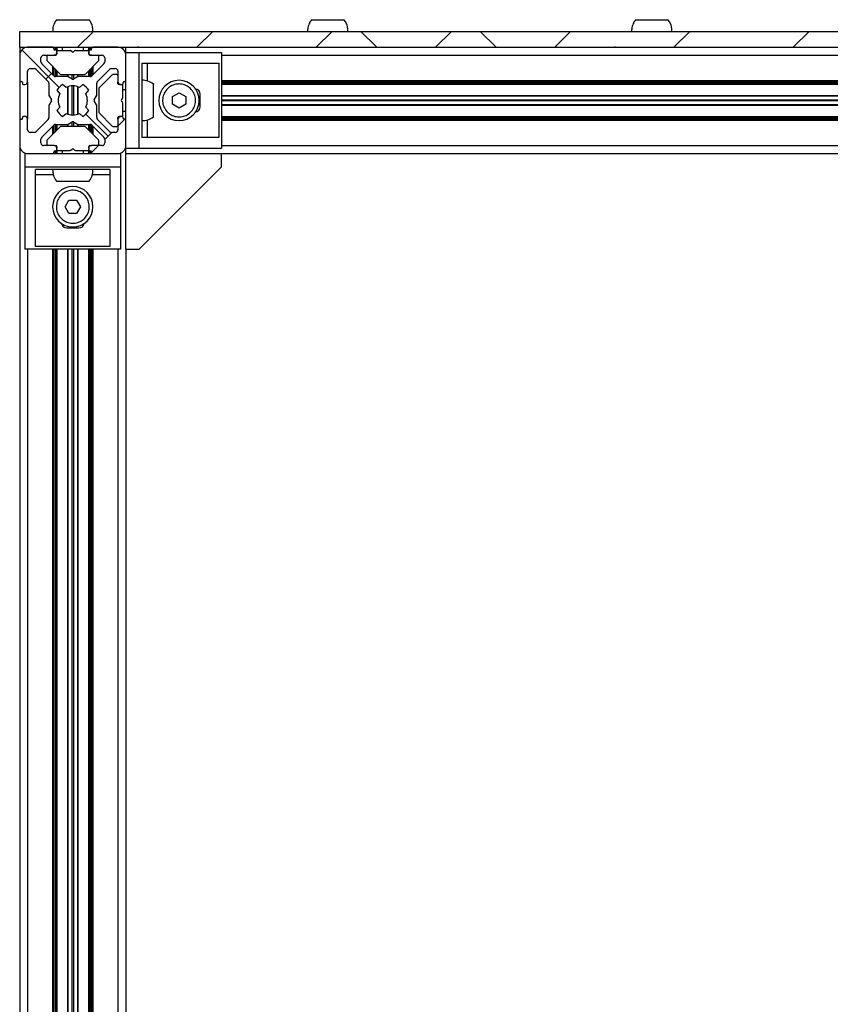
# Model space of a CAD drawing. Header units: millimetres. Extents: x 5 to 594, y 5 to 415.
# Tile 20 of 42: x 345 to 375, y 234 to 272. Entities that reach past the tile are written whole.
import ezdxf

# ---------------------------------------------------------------- set-up
doc = ezdxf.new("R2010")
doc.units = ezdxf.units.MM
doc.layers.add('TRAIT-FINS', color=9, linetype='Continuous')
doc.layers.add('TRAIT-FORT', color=4, linetype='Continuous', lineweight=25)

msp = doc.modelspace()

# ---------------------------------------------------------------- hatches: boundary and pattern name
at = {"layer": 'TRAIT-FINS'}
h = msp.add_hatch(dxfattribs=at)
h.set_pattern_fill('ANSI38', color=9, angle=3e-322, style=0)
h.paths.add_polyline_path([(404.6615, 271.1121), (344.6615, 271.1121), (344.6615, 270.5121), (404.6615, 270.5121)], flags=0)
h = msp.add_hatch(dxfattribs=at)
h.set_pattern_fill('ANSI38', color=9, style=0)
edge = h.paths.add_edge_path(flags=0)
edge.add_arc((345.9915, 266.5721), 0.04, 90, 180, ccw=False)
edge.add_line((345.9915, 266.6121), (346.0215, 266.6121))
edge.add_arc((346.0215, 266.6521), 0.04, 270, 360)
edge.add_line((346.0615, 266.6521), (346.0615, 266.7121))
edge.add_arc((345.9615, 266.7121), 0.1, 0, 90)
edge.add_line((345.9615, 266.8121), (345.5615, 266.8121))
edge.add_arc((345.5615, 266.9121), 0.1, 180, 270, ccw=False)
edge.add_line((345.4615, 266.9121), (345.4615, 267.0586))
edge.add_arc((345.5615, 267.0586), 0.1, 135, 180, ccw=False)
edge.add_line((345.4908, 267.1293), (345.9443, 267.5828))
edge.add_arc((346.0151, 267.5121), 0.1, 90, 135, ccw=False)
edge.add_line((346.0151, 267.6121), (346.4708, 267.6121))
edge.add_arc((346.4708, 267.6521), 0.04, 270, 300)
edge.add_line((346.4908, 267.6175), (346.6415, 267.7045))
edge.add_arc((346.6615, 267.6699), 0.04, 60, 120, ccw=False)
edge.add_line((346.6815, 267.7045), (346.8322, 267.6175))
edge.add_arc((346.8522, 267.6521), 0.04, 240, 270)
edge.add_line((346.8522, 267.6121), (347.308, 267.6121))
edge.add_arc((347.308, 267.5121), 0.1, 45, 90, ccw=False)
edge.add_line((347.3787, 267.5828), (347.8322, 267.1293))
edge.add_arc((347.7615, 267.0586), 0.1, 0, 45, ccw=False)
edge.add_line((347.8615, 267.0586), (347.8615, 266.9121))
edge.add_arc((347.7615, 266.9121), 0.1, 270, 360, ccw=False)
edge.add_line((347.7615, 266.8121), (347.3615, 266.8121))
edge.add_arc((347.3615, 266.7121), 0.1, 90, 180)
edge.add_line((347.2615, 266.7121), (347.2615, 266.6521))
edge.add_arc((347.3015, 266.6521), 0.04, 180, 270)
edge.add_line((347.3015, 266.6121), (347.3315, 266.6121))
edge.add_arc((347.3315, 266.5721), 0.04, 0, 90, ccw=False)
edge.add_line((347.3715, 266.5721), (347.3715, 266.5521))
edge.add_arc((347.4115, 266.5521), 0.04, 180, 270)
edge.add_line((347.4115, 266.5121), (348.3615, 266.5121))
edge.add_arc((348.3615, 266.8121), 0.3, 270, 360)
edge.add_line((348.6615, 266.8121), (348.6615, 267.7621))
edge.add_arc((348.6215, 267.7621), 0.04, 0, 90)
edge.add_line((348.6215, 267.8021), (348.6015, 267.8021))
edge.add_arc((348.6015, 267.8421), 0.04, 180, 270, ccw=False)
edge.add_line((348.5615, 267.8421), (348.5615, 267.8721))
edge.add_arc((348.5215, 267.8721), 0.04, 0, 90)
edge.add_line((348.5215, 267.9121), (348.4615, 267.9121))
edge.add_arc((348.4615, 267.8121), 0.1, 90, 180)
edge.add_line((348.3615, 267.8121), (348.3615, 267.4121))
edge.add_arc((348.2615, 267.4121), 0.1, 270, 360, ccw=False)
edge.add_line((348.2615, 267.3121), (348.1151, 267.3121))
edge.add_arc((348.1151, 267.4121), 0.1, 225, 270, ccw=False)
edge.add_line((348.0443, 267.3414), (347.5908, 267.795))
edge.add_arc((347.6615, 267.8657), 0.1, 180, 225, ccw=False)
edge.add_line((347.5615, 267.8657), (347.5615, 268.3214))
edge.add_arc((347.5215, 268.3214), 0.04, 0, 30)
edge.add_line((347.5561, 268.3414), (347.4691, 268.4921))
edge.add_arc((347.5038, 268.5121), 0.04, 150, 210, ccw=False)
edge.add_line((347.4691, 268.5321), (347.5561, 268.6828))
edge.add_arc((347.5215, 268.7028), 0.04, 330, 360)
edge.add_line((347.5615, 268.7028), (347.5615, 269.1586))
edge.add_arc((347.6615, 269.1586), 0.1, 135, 180, ccw=False)
edge.add_line((347.5908, 269.2293), (348.0443, 269.6828))
edge.add_arc((348.1151, 269.6121), 0.1, 90, 135, ccw=False)
edge.add_line((348.1151, 269.7121), (348.2615, 269.7121))
edge.add_arc((348.2615, 269.6121), 0.1, 0, 90, ccw=False)
edge.add_line((348.3615, 269.6121), (348.3615, 269.2121))
edge.add_arc((348.4615, 269.2121), 0.1, 180, 270)
edge.add_line((348.4615, 269.1121), (348.5215, 269.1121))
edge.add_arc((348.5215, 269.1521), 0.04, 270, 360)
edge.add_line((348.5615, 269.1521), (348.5615, 269.1821))
edge.add_arc((348.6015, 269.1821), 0.04, 90, 180, ccw=False)
edge.add_line((348.6015, 269.2221), (348.6215, 269.2221))
edge.add_arc((348.6215, 269.2621), 0.04, 270, 360)
edge.add_line((348.6615, 269.2621), (348.6615, 270.2121))
edge.add_arc((348.3615, 270.2121), 0.3, 0, 90)
edge.add_line((348.3615, 270.5121), (347.4115, 270.5121))
edge.add_arc((347.4115, 270.4721), 0.04, 90, 180)
edge.add_line((347.3715, 270.4721), (347.3715, 270.4521))
edge.add_arc((347.3315, 270.4521), 0.04, 270, 360, ccw=False)
edge.add_line((347.3315, 270.4121), (347.3015, 270.4121))
edge.add_arc((347.3015, 270.3721), 0.04, 90, 180)
edge.add_line((347.2615, 270.3721), (347.2615, 270.3121))
edge.add_arc((347.3615, 270.3121), 0.1, 180, 270)
edge.add_line((347.3615, 270.2121), (347.7615, 270.2121))
edge.add_arc((347.7615, 270.1121), 0.1, 0, 90, ccw=False)
edge.add_line((347.8615, 270.1121), (347.8615, 269.9657))
edge.add_arc((347.7615, 269.9657), 0.1, 315, 360, ccw=False)
edge.add_line((347.8322, 269.895), (347.3787, 269.4414))
edge.add_arc((347.308, 269.5121), 0.1, 270, 315, ccw=False)
edge.add_line((347.308, 269.4121), (346.8522, 269.4121))
edge.add_arc((346.8522, 269.3721), 0.04, 90, 120)
edge.add_line((346.8322, 269.4068), (346.6815, 269.3197))
edge.add_arc((346.6615, 269.3544), 0.04, 240, 300, ccw=False)
edge.add_line((346.6415, 269.3197), (346.4908, 269.4068))
edge.add_arc((346.4708, 269.3721), 0.04, 60, 90)
edge.add_line((346.4708, 269.4121), (346.0151, 269.4121))
edge.add_arc((346.0151, 269.5121), 0.1, 225, 270, ccw=False)
edge.add_line((345.9443, 269.4414), (345.4908, 269.895))
edge.add_arc((345.5615, 269.9657), 0.1, 180, 225, ccw=False)
edge.add_line((345.4615, 269.9657), (345.4615, 270.1121))
edge.add_arc((345.5615, 270.1121), 0.1, 90, 180, ccw=False)
edge.add_line((345.5615, 270.2121), (345.9615, 270.2121))
edge.add_arc((345.9615, 270.3121), 0.1, 270, 360)
edge.add_line((346.0615, 270.3121), (346.0615, 270.3721))
edge.add_arc((346.0215, 270.3721), 0.04, 0, 90)
edge.add_line((346.0215, 270.4121), (345.9915, 270.4121))
edge.add_arc((345.9915, 270.4521), 0.04, 180, 270, ccw=False)
edge.add_line((345.9515, 270.4521), (345.9515, 270.4721))
edge.add_arc((345.9115, 270.4721), 0.04, 0, 90)
edge.add_line((345.9115, 270.5121), (344.9615, 270.5121))
edge.add_arc((344.9615, 270.2121), 0.3, 90, 180)
edge.add_line((344.6615, 270.2121), (344.6615, 269.2621))
edge.add_arc((344.7015, 269.2621), 0.04, 180, 270)
edge.add_line((344.7015, 269.2221), (344.7215, 269.2221))
edge.add_arc((344.7215, 269.1821), 0.04, 0, 90, ccw=False)
edge.add_line((344.7615, 269.1821), (344.7615, 269.1521))
edge.add_arc((344.8015, 269.1521), 0.04, 180, 270)
edge.add_line((344.8015, 269.1121), (344.8615, 269.1121))
edge.add_arc((344.8615, 269.2121), 0.1, 270, 360)
edge.add_line((344.9615, 269.2121), (344.9615, 269.6121))
edge.add_arc((345.0615, 269.6121), 0.1, 90, 180, ccw=False)
edge.add_line((345.0615, 269.7121), (345.208, 269.7121))
edge.add_arc((345.208, 269.6121), 0.1, 45, 90, ccw=False)
edge.add_line((345.2787, 269.6828), (345.7322, 269.2293))
edge.add_arc((345.6615, 269.1586), 0.1, 0, 45, ccw=False)
edge.add_line((345.7615, 269.1586), (345.7615, 268.7028))
edge.add_arc((345.8015, 268.7028), 0.04, 180, 210)
edge.add_line((345.7669, 268.6828), (345.8539, 268.5321))
edge.add_arc((345.8192, 268.5121), 0.04, -30, 30, ccw=False)
edge.add_line((345.8539, 268.4921), (345.7669, 268.3414))
edge.add_arc((345.8015, 268.3214), 0.04, 150, 180)
edge.add_line((345.7615, 268.3214), (345.7615, 267.8657))
edge.add_arc((345.6615, 267.8657), 0.1, 315, 360, ccw=False)
edge.add_line((345.7322, 267.795), (345.2787, 267.3414))
edge.add_arc((345.208, 267.4121), 0.1, 270, 315, ccw=False)
edge.add_line((345.208, 267.3121), (345.0615, 267.3121))
edge.add_arc((345.0615, 267.4121), 0.1, 180, 270, ccw=False)
edge.add_line((344.9615, 267.4121), (344.9615, 267.8121))
edge.add_arc((344.8615, 267.8121), 0.1, 0, 90)
edge.add_line((344.8615, 267.9121), (344.8015, 267.9121))
edge.add_arc((344.8015, 267.8721), 0.04, 90, 180)
edge.add_line((344.7615, 267.8721), (344.7615, 267.8421))
edge.add_arc((344.7215, 267.8421), 0.04, 270, 360, ccw=False)
edge.add_line((344.7215, 267.8021), (344.7015, 267.8021))
edge.add_arc((344.7015, 267.7621), 0.04, 90, 180)
edge.add_line((344.6615, 267.7621), (344.6615, 266.8121))
edge.add_arc((344.9615, 266.8121), 0.3, 180, 270)
edge.add_line((344.9615, 266.5121), (345.9115, 266.5121))
edge.add_arc((345.9115, 266.5521), 0.04, 270, 360)
edge.add_line((345.9515, 266.5521), (345.9515, 266.5721))
edge = h.paths.add_edge_path(flags=0)
edge.add_arc((346.6615, 268.5121), 0.55, 62.77268, 117.22732, ccw=False)
edge.add_line((346.9131, 269.0012), (347.0443, 269.11))
edge.add_arc((346.6615, 268.5121), 0.71, 32.55044, 57.37362, ccw=False)
edge.add_line((347.2599, 268.8941), (347.1506, 268.7638))
edge.add_arc((346.6615, 268.5121), 0.55, -27.22732, 27.22732, ccw=False)
edge.add_line((347.1506, 268.2605), (347.2599, 268.1301))
edge.add_arc((346.6615, 268.5121), 0.71, 302.62638, 327.44956, ccw=False)
edge.add_line((347.0443, 267.9142), (346.9131, 268.0231))
edge.add_arc((346.6615, 268.5121), 0.55, 242.77268, 297.22732, ccw=False)
edge.add_line((346.4099, 268.0231), (346.2787, 267.9142))
edge.add_arc((346.6615, 268.5121), 0.71, 212.55044, 237.37362, ccw=False)
edge.add_line((346.0631, 268.1301), (346.1724, 268.2605))
edge.add_arc((346.6615, 268.5121), 0.55, 152.77268, 207.22732, ccw=False)
edge.add_line((346.1724, 268.7638), (346.0631, 268.8941))
edge.add_arc((346.6615, 268.5121), 0.71, 122.62638, 147.44956, ccw=False)
edge.add_line((346.2787, 269.11), (346.4099, 269.0012))

# ---------------------------------------------------------------- linework, layer by layer
at = {"layer": 'TRAIT-FORT', "color": 4, "linetype": 'Continuous', "lineweight": 25}
for p, q in [((346.0425, 271.5521), (347.2806, 271.5521)), ((355.6425, 271.5521), (356.8806, 271.5521)), ((367.8425, 271.5521), (369.0806, 271.5521)), ((344.6615, 270.5121), (344.6615, 271.1121)), ((344.6615, 271.1121), (404.6615, 271.1121)), ((344.6615, 270.5121), (404.6615, 270.5121)), ((344.6615, 270.5121), (344.6615, 270.2121)), ((344.6615, 270.2121), (344.6615, 269.2621)), ((345.9115, 270.5121), (344.9615, 270.5121)), ((345.5615, 270.2121), (345.9615, 270.2121)), ((345.6815, 270.1721), (345.6815, 270.0287)), ((345.9515, 270.4721), (345.9515, 270.5121)), ((345.9515, 270.4521), (345.9515, 270.4721)), ((346.0215, 270.2121), (345.9615, 270.2121)), ((345.9915, 270.5121), (345.9915, 270.4121)), ((346.0215, 270.4121), (345.9915, 270.4121)), ((345.9915, 270.2167), (345.9915, 270.2121)), ((346.0215, 270.5121), (346.0215, 270.4121)), ((346.0215, 270.2321), (346.0215, 270.2121)), ((346.0615, 270.5121), (346.0615, 270.3721)), ((346.0615, 270.3121), (346.0615, 270.3721)), ((346.0615, 270.3121), (346.0615, 270.2521)), ((346.1015, 270.3921), (346.5649, 270.3921)), ((346.2615, 270.5121), (346.2615, 270.3921)), ((346.6332, 270.3404), (346.5932, 270.3804)), ((346.7298, 270.3804), (346.6898, 270.3404)), ((346.7581, 270.3921), (347.2215, 270.3921)), ((347.0615, 270.3921), (347.0615, 270.5121)), ((347.2615, 270.3721), (347.2615, 270.5121)), ((347.2615, 270.3721), (347.2615, 270.3121)), ((347.2615, 270.2521), (347.2615, 270.3121)), ((347.3015, 270.4121), (347.3015, 270.5121)), ((347.3315, 270.4121), (347.3015, 270.4121)), ((347.3015, 270.2121), (347.3015, 270.2321)), ((347.3615, 270.2121), (347.3015, 270.2121)), ((347.3315, 270.4121), (347.3315, 270.5121)), ((347.3315, 270.2121), (347.3315, 270.2167)), ((347.3615, 270.2121), (347.7615, 270.2121)), ((347.3715, 270.5121), (347.3715, 270.4721)), ((347.3715, 270.4721), (347.3715, 270.4521)), ((348.3615, 270.5121), (347.4115, 270.5121)), ((347.6415, 270.0287), (347.6415, 270.1721)), ((348.6615, 270.3121), (348.6615, 270.5121)), ((348.6615, 270.3121), (349.1635, 270.3121)), ((348.6615, 269.2621), (348.6615, 270.2121)), ((349.1635, 266.7121), (349.1635, 270.3121)), ((349.1635, 270.3121), (352.2615, 270.3121)), ((352.2615, 270.3121), (352.2615, 266.7121)), ((352.2615, 270.2121), (397.0615, 270.2121)), ((345.4615, 269.9657), (345.4615, 270.1121)), ((345.9443, 269.4414), (345.4908, 269.895)), ((346.1898, 269.5038), (345.6932, 270.0004)), ((347.6298, 270.0004), (347.1332, 269.5038)), ((347.8322, 269.895), (347.3787, 269.4414)), ((347.8615, 270.1121), (347.8615, 269.9657)), ((349.2615, 269.9121), (352.1635, 269.9121)), ((349.2615, 269.9121), (349.2615, 267.1121)), ((349.4615, 269.9121), (349.4615, 269.2453)), ((352.1635, 269.9121), (352.1635, 267.1121)), ((344.9615, 269.2121), (344.9615, 269.6121)), ((345.0615, 269.7121), (345.208, 269.7121)), ((345.2787, 269.6828), (345.7322, 269.2293)), ((345.9115, 269.4743), (345.9115, 269.7821)), ((345.9515, 269.4349), (345.9515, 269.7421)), ((345.9915, 269.7021), (345.9915, 269.4149)), ((346.0215, 269.6721), (346.0215, 269.4121)), ((346.0615, 269.6321), (346.0615, 269.4121)), ((346.2181, 269.4921), (347.1049, 269.4921)), ((346.4708, 269.4121), (346.4708, 269.4921)), ((346.4908, 269.4068), (346.4908, 269.4921)), ((346.6415, 269.3197), (346.6415, 269.4921)), ((346.6815, 269.4921), (346.6815, 269.3197)), ((346.8322, 269.4921), (346.8322, 269.4068)), ((346.8522, 269.4921), (346.8522, 269.4121)), ((347.2615, 269.4121), (347.2615, 269.6321)), ((347.3015, 269.4121), (347.3015, 269.6721)), ((347.3315, 269.4149), (347.3315, 269.7021)), ((347.3715, 269.7421), (347.3715, 269.4349)), ((347.4115, 269.7821), (347.4115, 269.4743)), ((347.5908, 269.2293), (348.0443, 269.6828)), ((348.1498, 269.4804), (347.6532, 268.9838)), ((348.1151, 269.7121), (348.2615, 269.7121)), ((348.3215, 269.4921), (348.1781, 269.4921)), ((348.3615, 269.6121), (348.3615, 269.2121)), ((344.6615, 269.2621), (344.6615, 267.7621)), ((344.7015, 269.2221), (344.7215, 269.2221)), ((344.7615, 269.1821), (344.7615, 269.1521)), ((344.8015, 269.1121), (344.8615, 269.1121)), ((344.9615, 269.2121), (344.9615, 267.8121)), ((345.7615, 269.1586), (345.7615, 268.7028)), ((346.4708, 269.4121), (346.0151, 269.4121)), ((346.4099, 269.0012), (346.2787, 269.11)), ((346.6415, 269.3197), (346.4908, 269.4068)), ((346.6415, 267.9625), (346.6415, 269.0618)), ((346.8322, 269.4068), (346.6815, 269.3197)), ((346.6815, 269.0618), (346.6815, 267.9625)), ((347.308, 269.4121), (346.8522, 269.4121)), ((347.0443, 269.11), (346.9131, 269.0012)), ((347.5615, 268.7028), (347.5615, 269.1586)), ((348.3615, 269.1521), (348.3615, 269.2121)), ((348.4615, 269.1121), (348.4015, 269.1121)), ((348.4615, 269.1121), (348.5215, 269.1121)), ((348.5415, 268.6087), (348.5415, 269.0721)), ((348.5615, 269.1521), (348.5615, 269.1821)), ((348.6015, 269.2221), (348.6215, 269.2221)), ((348.6615, 267.7621), (348.6615, 269.2621)), ((352.2615, 269.2621), (397.0615, 269.2621)), ((352.2615, 269.2221), (397.0615, 269.2221)), ((397.0615, 269.1821), (352.2615, 269.1821)), ((397.0615, 269.1521), (352.2615, 269.1521)), ((397.0615, 269.1121), (352.2615, 269.1121)), ((346.0631, 268.8941), (346.1724, 268.7638)), ((346.4708, 267.9962), (346.4708, 269.028)), ((346.4908, 267.9893), (346.4908, 269.035)), ((346.8322, 269.035), (346.8322, 267.9893)), ((346.8522, 269.028), (346.8522, 267.9962)), ((347.1506, 268.7638), (347.2599, 268.8941)), ((347.6415, 268.9556), (347.6415, 268.0687)), ((348.6615, 268.9121), (348.5415, 268.9121)), ((350.4115, 268.6565), (350.6615, 268.8008)), ((350.6615, 268.8008), (350.9115, 268.6565)), ((351.4615, 268.2821), (351.4615, 268.7421)), ((352.2615, 268.7028), (397.0615, 268.7028)), ((345.7615, 268.3214), (345.7615, 267.8657)), ((345.7669, 268.6828), (345.8539, 268.5321)), ((345.8539, 268.4921), (345.7669, 268.3414)), ((347.4691, 268.5321), (347.5561, 268.6828)), ((347.5561, 268.3414), (347.4691, 268.4921)), ((347.5615, 267.8657), (347.5615, 268.3214)), ((348.4898, 268.5404), (348.5298, 268.5804)), ((348.5298, 268.4438), (348.4898, 268.4838)), ((348.5415, 267.9521), (348.5415, 268.4156)), ((350.4115, 268.3678), (350.4115, 268.6565)), ((350.6615, 268.2234), (350.4115, 268.3678)), ((350.9115, 268.3678), (350.6615, 268.2234)), ((350.9115, 268.6565), (350.9115, 268.3678)), ((351.4615, 268.6087), (351.4153, 268.6087)), ((351.4153, 268.4156), (351.4615, 268.4156)), ((351.4184, 268.5804), (351.4615, 268.5804)), ((351.4615, 268.4438), (351.4184, 268.4438)), ((351.4615, 268.5404), (351.421, 268.5404)), ((351.421, 268.4838), (351.4615, 268.4838)), ((352.2615, 268.6828), (397.0615, 268.6828)), ((352.2615, 268.5321), (397.0615, 268.5321)), ((397.0615, 268.4921), (352.2615, 268.4921)), ((397.0615, 268.3414), (352.2615, 268.3414)), ((397.0615, 268.3214), (352.2615, 268.3214)), ((346.1724, 268.2605), (346.0631, 268.1301)), ((346.2787, 267.9142), (346.4099, 268.0231)), ((346.9131, 268.0231), (347.0443, 267.9142)), ((347.2599, 268.1301), (347.1506, 268.2605)), ((347.6532, 268.0404), (348.1498, 267.5438)), ((348.5415, 268.1121), (348.6615, 268.1121)), ((344.6615, 267.7621), (344.6615, 266.8121)), ((344.7215, 267.8021), (344.7015, 267.8021)), ((344.7615, 267.8721), (344.7615, 267.8421)), ((344.8615, 267.9121), (344.8015, 267.9121)), ((344.9615, 267.4121), (344.9615, 267.8121)), ((345.7322, 267.795), (345.2787, 267.3414)), ((345.4908, 267.1293), (345.9443, 267.5828)), ((345.9515, 267.2821), (345.9515, 267.5893)), ((345.9915, 267.6093), (345.9915, 267.3221)), ((346.0151, 267.6121), (346.4708, 267.6121)), ((346.0215, 267.6121), (346.0215, 267.3521)), ((346.0615, 267.6121), (346.0615, 267.3921)), ((346.4708, 267.5321), (346.4708, 267.6121)), ((346.4908, 267.6175), (346.6415, 267.7045)), ((346.4908, 267.5321), (346.4908, 267.6175)), ((346.6415, 267.5321), (346.6415, 267.7045)), ((346.6815, 267.7045), (346.8322, 267.6175)), ((346.6815, 267.7045), (346.6815, 267.5321)), ((346.8322, 267.6175), (346.8322, 267.5321)), ((346.8522, 267.6121), (347.308, 267.6121)), ((346.8522, 267.6121), (346.8522, 267.5321)), ((347.2615, 267.3921), (347.2615, 267.6121)), ((347.3015, 267.3521), (347.3015, 267.6121)), ((347.3315, 267.3221), (347.3315, 267.6093)), ((347.3715, 267.5893), (347.3715, 267.2821)), ((347.3787, 267.5828), (347.8322, 267.1293)), ((348.0443, 267.3414), (347.5908, 267.795)), ((348.3615, 267.8121), (348.3615, 267.8721)), ((348.3615, 267.8121), (348.3615, 267.4121)), ((348.4015, 267.9121), (348.4615, 267.9121)), ((348.5215, 267.9121), (348.4615, 267.9121)), ((348.5615, 267.8421), (348.5615, 267.8721)), ((348.6215, 267.8021), (348.6015, 267.8021)), ((348.6615, 266.8121), (348.6615, 267.7621)), ((349.4615, 267.7789), (349.4615, 267.1121)), ((352.2615, 267.9121), (397.0615, 267.9121)), ((352.2615, 267.8721), (397.0615, 267.8721)), ((352.2615, 267.8421), (397.0615, 267.8421)), ((397.0615, 267.8021), (352.2615, 267.8021)), ((397.0615, 267.7621), (352.2615, 267.7621)), ((345.208, 267.3121), (345.0615, 267.3121)), ((346.1898, 267.5204), (345.6932, 267.0238)), ((345.9115, 267.2421), (345.9115, 267.55)), ((347.1049, 267.5321), (346.2181, 267.5321)), ((347.6298, 267.0238), (347.1332, 267.5204)), ((347.4115, 267.55), (347.4115, 267.2421)), ((348.2615, 267.3121), (348.1151, 267.3121)), ((348.1781, 267.5321), (348.3215, 267.5321)), ((345.4615, 266.9121), (345.4615, 267.0586)), ((345.6815, 266.9956), (345.6815, 266.8521)), ((347.6415, 266.8521), (347.6415, 266.9956)), ((347.8615, 267.0586), (347.8615, 266.9121)), ((352.1635, 267.1121), (349.2615, 267.1121)), ((344.6615, 266.8121), (344.6615, 142.2121)), ((344.8615, 266.5121), (344.8615, 266.0101)), ((344.9615, 266.5121), (345.9115, 266.5121)), ((345.9615, 266.8121), (345.5615, 266.8121)), ((345.9115, 266.5121), (347.4115, 266.5121)), ((345.9515, 266.5521), (345.9515, 266.5721)), ((345.9515, 266.5121), (345.9515, 266.5521)), ((345.9615, 266.8121), (346.0215, 266.8121)), ((345.9915, 266.8121), (345.9915, 266.8075)), ((345.9915, 266.6121), (346.0215, 266.6121)), ((345.9915, 266.6121), (345.9915, 266.5121)), ((346.0215, 266.8121), (346.0215, 266.7921)), ((346.0215, 266.6121), (346.0215, 266.5121)), ((346.0615, 266.7721), (346.0615, 266.7121)), ((346.0615, 266.6521), (346.0615, 266.7121)), ((346.0615, 266.6521), (346.0615, 266.5121)), ((346.1015, 266.6321), (346.5649, 266.6321)), ((346.2615, 266.6321), (346.2615, 266.5121)), ((346.5932, 266.6438), (346.6332, 266.6838)), ((346.6898, 266.6838), (346.7298, 266.6438)), ((346.7581, 266.6321), (347.2215, 266.6321)), ((347.0615, 266.5121), (347.0615, 266.6321)), ((347.2615, 266.7121), (347.2615, 266.7721)), ((347.2615, 266.7121), (347.2615, 266.6521)), ((347.2615, 266.5121), (347.2615, 266.6521)), ((347.3015, 266.8121), (347.3615, 266.8121)), ((347.3015, 266.7921), (347.3015, 266.8121)), ((347.3015, 266.6121), (347.3315, 266.6121)), ((347.3015, 266.5121), (347.3015, 266.6121)), ((347.3315, 266.8075), (347.3315, 266.8121)), ((347.3315, 266.5121), (347.3315, 266.6121)), ((347.7615, 266.8121), (347.3615, 266.8121)), ((347.3715, 266.5721), (347.3715, 266.5521)), ((347.3715, 266.5521), (347.3715, 266.5121)), ((347.4115, 266.5121), (348.3615, 266.5121)), ((348.4615, 266.5121), (348.4615, 266.0101)), ((348.6615, 266.7121), (349.1635, 266.7121)), ((348.6615, 266.5121), (348.6615, 266.7121)), ((348.6615, 266.5121), (352.2615, 266.5121)), ((348.6615, 262.9121), (348.6615, 266.5121)), ((349.1635, 266.7121), (352.2615, 266.7121)), ((352.2615, 266.8121), (397.0615, 266.8121)), ((352.2615, 266.0101), (352.2615, 266.5121)), ((352.2615, 266.5121), (397.0615, 266.5121)), ((344.8615, 266.0101), (344.8615, 262.9121)), ((344.8615, 266.0101), (348.4615, 266.0101)), ((348.0615, 265.9121), (345.2615, 265.9121)), ((345.2615, 263.0101), (345.2615, 265.9121)), ((348.0615, 265.9121), (348.0615, 263.0101)), ((348.4615, 266.0101), (348.4615, 262.9121)), ((349.1635, 262.9121), (352.2615, 266.0101)), ((345.9283, 265.7121), (345.2615, 265.7121)), ((348.0615, 265.7121), (347.3947, 265.7121)), ((346.3728, 264.5121), (346.5172, 264.7621)), ((346.5172, 264.7621), (346.8058, 264.7621)), ((346.8058, 264.7621), (346.9502, 264.5121)), ((346.5172, 264.2621), (346.3728, 264.5121)), ((346.8058, 264.2621), (346.5172, 264.2621)), ((346.9502, 264.5121), (346.8058, 264.2621)), ((346.4315, 263.7121), (346.8915, 263.7121)), ((346.5649, 263.7583), (346.5649, 263.7121)), ((346.5932, 263.7121), (346.5932, 263.7552)), ((346.6332, 263.7526), (346.6332, 263.7121)), ((346.6898, 263.7121), (346.6898, 263.7526)), ((346.7298, 263.7552), (346.7298, 263.7121)), ((346.7581, 263.7121), (346.7581, 263.7583)), ((348.4615, 262.9121), (344.8615, 262.9121)), ((344.9615, 262.9121), (344.9615, 146.1121)), ((348.0615, 263.0101), (345.2615, 263.0101)), ((345.9115, 146.1121), (345.9115, 262.9121)), ((345.9515, 146.1121), (345.9515, 262.9121)), ((345.9915, 262.9121), (345.9915, 146.1121)), ((346.0215, 262.9121), (346.0215, 146.1121)), ((346.0615, 262.9121), (346.0615, 146.1121)), ((346.4708, 146.1121), (346.4708, 262.9121)), ((346.4908, 146.1121), (346.4908, 262.9121)), ((346.6415, 146.1121), (346.6415, 262.9121)), ((346.6815, 262.9121), (346.6815, 146.1121)), ((346.8322, 262.9121), (346.8322, 146.1121)), ((346.8522, 262.9121), (346.8522, 146.1121)), ((347.2615, 146.1121), (347.2615, 262.9121)), ((347.3015, 146.1121), (347.3015, 262.9121)), ((347.3315, 146.1121), (347.3315, 262.9121)), ((347.3715, 262.9121), (347.3715, 146.1121)), ((347.4115, 262.9121), (347.4115, 146.1121)), ((348.3615, 262.9121), (348.3615, 146.1121)), ((348.6615, 262.9121), (348.6615, 146.1121)), ((348.6615, 262.9121), (349.1635, 262.9121))]:
    msp.add_line(p, q, dxfattribs=at)
for centre, radius, start, end in [((344.9615, 270.2121), 0.3, 90, 180), ((345.5615, 270.1121), 0.1, 90, 180), ((345.7215, 270.1721), 0.04, 90, 180), ((345.9115, 270.4721), 0.04, 0, 90), ((345.9915, 270.4521), 0.04, 180, 270), ((345.9615, 270.3121), 0.1, 270, 0), ((346.0215, 270.3721), 0.04, 0, 90), ((346.0215, 270.2521), 0.04, 270, 0), ((346.1015, 270.3521), 0.04, 90, 180), ((346.5649, 270.3521), 0.04, 45, 90), ((346.6615, 270.3687), 0.04, 225, 315), ((346.7581, 270.3521), 0.04, 90, 135), ((347.2215, 270.3521), 0.04, 0, 90), ((347.3015, 270.3721), 0.04, 90, 180), ((347.3615, 270.3121), 0.1, 180, 270), ((347.3015, 270.2521), 0.04, 180, 270), ((347.3315, 270.4521), 0.04, 270, 0), ((347.4115, 270.4721), 0.04, 90, 180), ((347.6015, 270.1721), 0.04, 0, 90), ((347.7615, 270.1121), 0.1, 0, 90), ((348.3615, 270.2121), 0.3, 0, 90), ((345.5615, 269.9657), 0.1, 180, 225), ((345.7215, 270.0287), 0.04, 180, 225), ((347.6015, 270.0287), 0.04, 315, 0), ((347.7615, 269.9657), 0.1, 315, 0), ((345.0615, 269.6121), 0.1, 90, 180), ((345.208, 269.6121), 0.1, 45, 90), ((346.0151, 269.5121), 0.1, 225, 270), ((346.2181, 269.5321), 0.04, 225, 270), ((347.1049, 269.5321), 0.04, 270, 315), ((347.308, 269.5121), 0.1, 270, 315), ((348.1151, 269.6121), 0.1, 90, 135), ((348.1781, 269.4521), 0.04, 90, 135), ((348.2615, 269.6121), 0.1, 0, 90), ((348.3215, 269.4521), 0.04, 0, 90), ((344.7015, 269.2621), 0.04, 180, 270), ((344.7215, 269.1821), 0.04, 0, 90), ((344.8015, 269.1521), 0.04, 180, 270), ((344.8615, 269.2121), 0.1, 270, 0), ((345.6615, 269.1586), 0.1, 0, 45), ((346.6615, 268.5121), 0.71, 122.62638, 147.44956), ((346.6615, 268.5121), 0.55, 62.77268, 117.22732), ((346.4708, 269.3721), 0.04, 60, 90), ((346.6615, 269.3544), 0.04, 240, 300), ((346.8522, 269.3721), 0.04, 90, 120), ((346.6615, 268.5121), 0.71, 32.55044, 57.37362), ((347.6615, 269.1586), 0.1, 135, 180), ((348.4615, 269.2121), 0.1, 180, 270), ((348.4015, 269.1521), 0.04, 180, 270), ((348.5015, 269.0721), 0.04, 0, 90), ((348.5215, 269.1521), 0.04, 270, 0), ((348.6015, 269.1821), 0.04, 90, 180), ((348.6215, 269.2621), 0.04, 270, 0), ((349.2615, 268.5121), 0.76, 54.58545, 90), ((350.6615, 268.5121), 0.76, 90, 270), ((350.6615, 268.5121), 0.76, 270, 90), ((345.8015, 268.7028), 0.04, 180, 210), ((346.6615, 268.5121), 0.55, 152.77268, 207.22732), ((346.6615, 268.5121), 0.55, 332.77268, 27.22732), ((347.5215, 268.7028), 0.04, 330, 0), ((347.6815, 268.9556), 0.04, 135, 180), ((351.2615, 268.7421), 0.2, 0, 90), ((345.8015, 268.3214), 0.04, 150, 180), ((345.8192, 268.5121), 0.04, 330, 30), ((347.5038, 268.5121), 0.04, 150, 210), ((347.5215, 268.3214), 0.04, 0, 30), ((348.5181, 268.5121), 0.04, 135, 225), ((348.5015, 268.6087), 0.04, 315, 0), ((348.5015, 268.4156), 0.04, 0, 45), ((346.6615, 268.5121), 0.71, 212.55044, 237.37362), ((346.6615, 268.5121), 0.55, 242.77268, 297.22732), ((346.6615, 268.5121), 0.71, 302.62638, 327.44956), ((347.6815, 268.0687), 0.04, 180, 225), ((348.5015, 267.9521), 0.04, 270, 0), ((351.2615, 268.2821), 0.2, 270, 0), ((344.7015, 267.7621), 0.04, 90, 180), ((344.7215, 267.8421), 0.04, 270, 0), ((344.8015, 267.8721), 0.04, 90, 180), ((344.8615, 267.8121), 0.1, 0, 90), ((345.6615, 267.8657), 0.1, 315, 0), ((346.0151, 267.5121), 0.1, 90, 135), ((346.4708, 267.6521), 0.04, 270, 300), ((346.6615, 267.6699), 0.04, 60, 120), ((346.8522, 267.6521), 0.04, 240, 270), ((347.308, 267.5121), 0.1, 45, 90), ((347.6615, 267.8657), 0.1, 180, 225), ((348.4615, 267.8121), 0.1, 90, 180), ((348.4015, 267.8721), 0.04, 90, 180), ((348.5215, 267.8721), 0.04, 0, 90), ((348.6015, 267.8421), 0.04, 180, 270), ((348.6215, 267.7621), 0.04, 0, 90), ((349.2615, 268.5121), 0.76, 270, 305.39802), ((345.0615, 267.4121), 0.1, 180, 270), ((345.208, 267.4121), 0.1, 270, 315), ((346.2181, 267.4921), 0.04, 90, 135), ((347.1049, 267.4921), 0.04, 45, 90), ((348.1151, 267.4121), 0.1, 225, 270), ((348.1781, 267.5721), 0.04, 225, 270), ((348.2615, 267.4121), 0.1, 270, 0), ((348.3215, 267.5721), 0.04, 270, 0), ((345.5615, 267.0586), 0.1, 135, 180), ((345.5615, 266.9121), 0.1, 180, 270), ((345.7215, 266.9956), 0.04, 135, 180), ((345.7215, 266.8521), 0.04, 180, 270), ((347.6015, 266.8521), 0.04, 270, 0), ((347.6015, 266.9956), 0.04, 0, 45), ((347.7615, 266.9121), 0.1, 270, 0), ((347.7615, 267.0586), 0.1, 0, 45), ((344.9615, 266.8121), 0.3, 180, 270), ((345.9115, 266.5521), 0.04, 270, 0), ((345.9915, 266.5721), 0.04, 90, 180), ((345.9615, 266.7121), 0.1, 0, 90), ((346.0215, 266.7721), 0.04, 0, 90), ((346.0215, 266.6521), 0.04, 270, 0), ((346.1015, 266.6721), 0.04, 180, 270), ((346.5649, 266.6721), 0.04, 270, 315), ((346.6615, 266.6556), 0.04, 45, 135), ((346.7581, 266.6721), 0.04, 225, 270), ((347.2215, 266.6721), 0.04, 270, 0), ((347.3615, 266.7121), 0.1, 90, 180), ((347.3015, 266.7721), 0.04, 90, 180), ((347.3015, 266.6521), 0.04, 180, 270), ((347.3315, 266.5721), 0.04, 0, 90), ((347.4115, 266.5521), 0.04, 180, 270), ((348.3615, 266.8121), 0.3, 270, 0), ((346.6615, 265.9121), 0.76, 180, 215.39802), ((346.6615, 265.9121), 0.76, 324.58545, 0), ((346.6615, 264.5121), 0.76, 0, 180), ((346.6615, 264.5121), 0.76, 180, 0), ((346.4315, 263.9121), 0.2, 188.04939, 270), ((346.8915, 263.9121), 0.2, 270, 351.95061)]:
    msp.add_arc(centre, radius, start, end, dxfattribs=at)
for points, knots in [([(346.0459, 271.5465), (346.0164, 271.5037), (345.9444, 271.3995), (345.9065, 271.2442), (345.9026, 271.1411), (345.9015, 271.1121)], [0, 0, 0, 0, 0.3338774, 0.8127674, 1, 1, 1, 1]), ([(347.4215, 271.1121), (347.4186, 271.16), (347.4123, 271.2663), (347.3668, 271.4192), (347.3041, 271.508), (347.2753, 271.5489)], [0, 0, 0, 0, 0.3069864, 0.6812521, 1, 1, 1, 1]), ([(355.6459, 271.5465), (355.6164, 271.5037), (355.5444, 271.3995), (355.5065, 271.2442), (355.5026, 271.1411), (355.5015, 271.1121)], [0, 0, 0, 0, 0.3338774, 0.8127674, 1, 1, 1, 1]), ([(357.0215, 271.1121), (357.0186, 271.16), (357.0123, 271.2663), (356.9668, 271.4192), (356.9041, 271.508), (356.8753, 271.5489)], [0, 0, 0, 0, 0.3069864, 0.6812521, 1, 1, 1, 1]), ([(367.8459, 271.5465), (367.8164, 271.5037), (367.7444, 271.3995), (367.7065, 271.2442), (367.7026, 271.1411), (367.7015, 271.1121)], [0, 0, 0, 0, 0.3338774, 0.8127674, 1, 1, 1, 1]), ([(369.2215, 271.1121), (369.2186, 271.16), (369.2123, 271.2663), (369.1668, 271.4192), (369.1041, 271.508), (369.0753, 271.5489)], [0, 0, 0, 0, 0.3069864, 0.6812521, 1, 1, 1, 1]), ([(349.7015, 267.8924), (349.7015, 267.8993), (349.7015, 267.913), (349.7015, 268.0198), (349.7015, 268.1771), (349.7015, 268.3736), (349.7015, 268.5852), (349.7015, 268.7889), (349.7015, 268.9605), (349.7015, 269.0848), (349.7015, 269.1216), (349.7015, 269.1354), (349.7015, 269.1316), (349.7015, 269.1315)], [0, 0, 0, 0, 0.1072698, 0.2145397, 0.3218095, 0.4290793, 0.5363492, 0.643619, 0.7508889, 0.8581587, 0.9654285, 0.9990443, 1, 1, 1, 1]), ([(350.6615, 267.8924), (350.5918, 267.8993), (350.4525, 267.913), (350.267, 268.0198), (350.126, 268.1771), (350.0454, 268.3735), (350.0342, 268.5852), (350.0938, 268.7888), (350.2174, 268.9611), (350.3909, 269.0828), (350.5487, 269.127), (350.709, 269.1355), (350.8707, 269.1081), (351.056, 269.0053), (351.197, 268.8469), (351.2776, 268.6508), (351.2888, 268.439), (351.2292, 268.2355), (351.1056, 268.063), (350.9321, 267.9419), (350.7743, 267.8961), (350.6832, 267.8931), (350.6615, 267.8924)], [0, 0, 0, 0, 0.0536862, 0.1073725, 0.1610587, 0.2147449, 0.2684311, 0.3221174, 0.3758036, 0.4294898, 0.483176, 0.5, 0.5536862, 0.6073725, 0.6610587, 0.7147449, 0.7684311, 0.8221174, 0.8758036, 0.9294898, 0.983176, 1, 1, 1, 1]), ([(346.0418, 265.4721), (346.0487, 265.4721), (346.0624, 265.4721), (346.1692, 265.4721), (346.3265, 265.4721), (346.5229, 265.4721), (346.7346, 265.4721), (346.9383, 265.4721), (347.1099, 265.4721), (347.2342, 265.4721), (347.271, 265.4721), (347.2848, 265.4721), (347.281, 265.4721), (347.2809, 265.4721)], [0, 0, 0, 0, 0.1072698, 0.2145397, 0.3218095, 0.4290793, 0.5363492, 0.643619, 0.7508889, 0.8581587, 0.9654285, 0.9990443, 1, 1, 1, 1]), ([(346.0418, 264.5121), (346.0487, 264.5818), (346.0624, 264.7212), (346.1692, 264.9066), (346.3265, 265.0476), (346.5229, 265.1283), (346.7346, 265.1394), (346.9382, 265.0799), (347.1105, 264.9562), (347.2322, 264.7827), (347.2764, 264.6249), (347.2848, 264.4646), (347.2575, 264.303), (347.1547, 264.1176), (346.9963, 263.9766), (346.8001, 263.896), (346.5884, 263.8848), (346.3849, 263.9444), (346.2124, 264.068), (346.0912, 264.2415), (346.0455, 264.3993), (346.0425, 264.4904), (346.0418, 264.5121)], [0, 0, 0, 0, 0.0536862, 0.1073725, 0.1610587, 0.2147449, 0.2684311, 0.3221174, 0.3758036, 0.4294898, 0.483176, 0.5, 0.5536862, 0.6073725, 0.6610587, 0.7147449, 0.7684311, 0.8221174, 0.8758036, 0.9294898, 0.983176, 1, 1, 1, 1])]:
    msp.add_open_spline(points, degree=3, knots=knots, dxfattribs=at)

doc.saveas('drawing.dxf')
